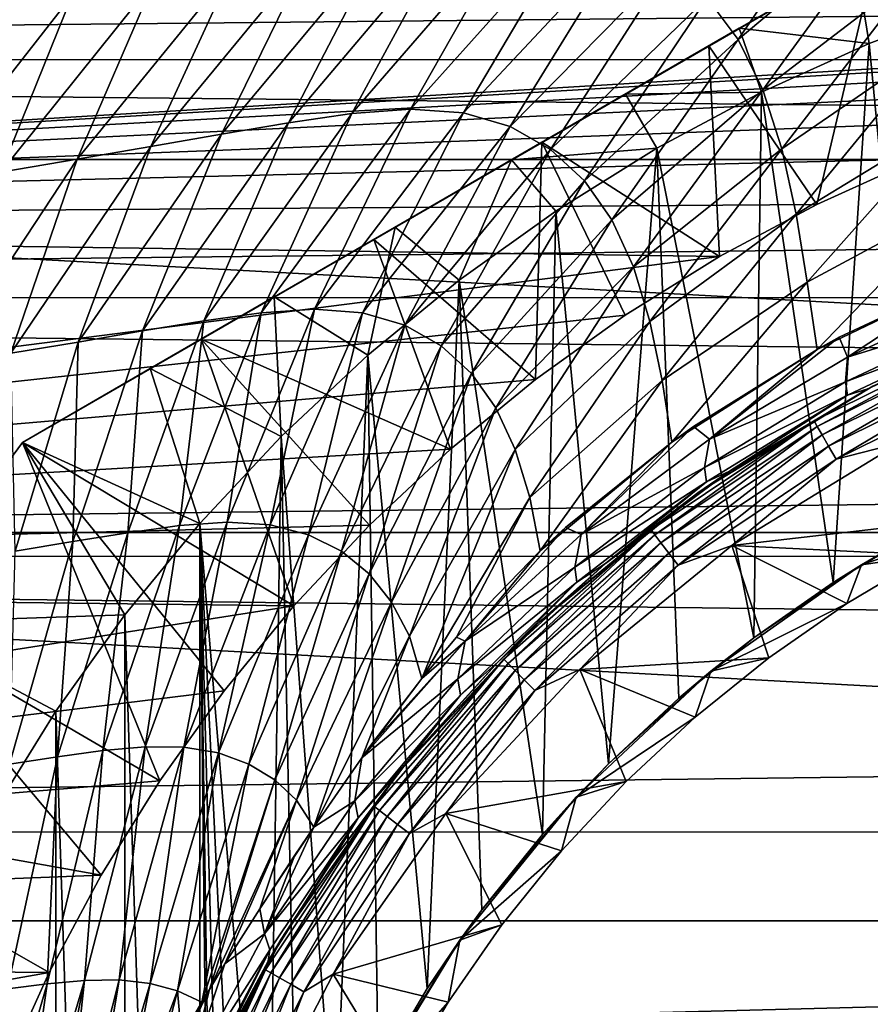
# Model space of a CAD drawing. Header units: metres. Extents: x -139 to 105, y -30 to 40.
# Tile 29 of 153: x -87.34 to -80.54, y 5.71 to 13.58. Entities that reach past the tile are written whole.
import ezdxf

# ---------------------------------------------------------------- set-up
doc = ezdxf.new("R2010")
doc.units = ezdxf.units.M
doc.layers.add('solid_150_SW0003', color=7, linetype='CONTINUOUS')

msp = doc.modelspace()

# ---------------------------------------------------------------- linework, layer by layer
at = {"layer": 'solid_150_SW0003'}
for points in [[(-77.678177, 15.774263, 35.637951), (-87.321823, 10.206499, 35.637951), (-86.300545, 10.796134, 36.379147)], [(-77.678177, 15.774263, 26.637949), (-87.321823, 10.206499, 35.637951), (-77.678177, 15.774263, 35.637951)], [(-77.678177, 15.774263, 26.637949), (-87.321823, 10.206499, 26.637949), (-87.321823, 10.206499, 35.637951)], [(-79.107697, 14.948927, 26.042257), (-87.321823, 10.206499, 26.637949), (-77.678177, 15.774263, 26.637949)], [(-77.678177, 15.774263, 35.637951), (-86.300545, 10.796134, 36.379147), (-78.699455, 15.184628, 36.379147)], [(-101.955551, 12.46792, 3.637949), (-100.448036, 15.312876, 3.637949), (-48.044449, 12.46792, 3.637949)], [(-100.448036, 15.312876, 3.637949), (-49.55196, 15.312876, 3.637949), (-48.044449, 12.46792, 3.637949)], [(-78.699455, 15.184628, 36.379147), (-86.300545, 10.796134, 36.379147), (-85.307198, 11.369643, 36.945683)], [(-78.699455, 15.184628, 36.379147), (-85.307198, 11.369643, 36.945683), (-79.692802, 14.611118, 36.945683)], [(-26.666658, 14.153666, 90.193352), (-115.500031, 14.970132, 89.325302), (-115.500031, 13.262374, 91.033043)], [(-85.892303, 11.031836, 26.042257), (-87.321823, 10.206499, 26.637949), (-79.107697, 14.948927, 26.042257)], [(-85.892303, 11.031836, 26.042257), (-79.107697, 14.948927, 26.042257), (-80.487572, 14.152256, 25.652004)], [(-80.594887, 14.891141, 56.361183), (-81.597839, 13.426072, 55.547993), (-81.845123, 13.759542, 56.110352)], [(-80.594887, 14.891141, 56.361183), (-80.344376, 14.477998, 55.725044), (-81.597839, 13.426072, 55.547993)], [(-99.418167, 14.696926, 23.637949), (-100.865837, 11.965358, 23.637949), (-75.880714, 13.470695, 23.637949)], [(-50.56617, 14.670929, 23.637949), (-99.418167, 14.696926, 23.637949), (-75.880714, 13.470695, 23.637949)], [(-79.692802, 14.611118, 36.945683), (-85.307198, 11.369643, 36.945683), (-84.341713, 11.927066, 37.336987)], [(-79.692802, 14.611118, 36.945683), (-84.341713, 11.927066, 37.336987), (-80.658287, 14.053695, 37.33699)], [(-80.344376, 14.477998, 55.725044), (-81.400688, 13.023322, 55.018753), (-81.597839, 13.426072, 55.547993)], [(-80.344376, 14.477998, 55.725044), (-80.148842, 13.98248, 55.138371), (-81.400688, 13.023322, 55.018753)], [(-83.3825, 14.342769, 58.338512), (-84.219025, 12.869495, 57.576065), (-84.68708, 12.834959, 58.014164)], [(-83.892105, 14.297702, 58.82753), (-83.3825, 14.342769, 58.338512), (-84.68708, 12.834959, 58.014164)], [(-83.3825, 14.342769, 58.338512), (-82.918472, 14.322557, 57.812344), (-84.219025, 12.869495, 57.576065)], [(-83.892105, 14.297702, 58.82753), (-84.68708, 12.834959, 58.014164), (-85.192902, 12.761501, 58.411324)], [(-84.440582, 14.214578, 59.272293), (-83.892105, 14.297702, 58.82753), (-85.192902, 12.761501, 58.411324)], [(-82.918472, 14.322557, 57.812344), (-83.795242, 12.839808, 57.103424), (-84.219025, 12.869495, 57.576065)], [(-82.918472, 14.322557, 57.812344), (-82.505981, 14.215534, 57.257156), (-83.795242, 12.839808, 57.103424)], [(-84.440582, 14.214578, 59.272293), (-85.192902, 12.761501, 58.411324), (-85.730545, 12.67036, 58.762989)], [(-85.022087, 14.114126, 59.66869), (-84.440582, 14.214578, 59.272293), (-85.730545, 12.67036, 58.762989)], [(-82.505981, 14.215534, 57.257156), (-83.420853, 12.730174, 56.604404), (-83.795242, 12.839808, 57.103424)], [(-82.505981, 14.215534, 57.257156), (-82.147629, 14.024692, 56.685318), (-83.420853, 12.730174, 56.604404)], [(-26.666658, 13.272115, 91.024406), (-26.666658, 14.153666, 90.193352), (-115.500031, 13.262374, 91.033043)], [(-85.022087, 14.114126, 59.66869), (-85.730545, 12.67036, 58.762989), (-86.295761, 12.570614, 59.070053)], [(-85.632446, 14.005015, 60.018204), (-85.022087, 14.114126, 59.66869), (-86.295761, 12.570614, 59.070053)], [(-85.892303, 11.031836, 26.042257), (-80.487572, 14.152256, 25.652004), (-84.512428, 11.828506, 25.652004)], [(-84.512428, 11.828506, 25.652004), (-80.487572, 14.152256, 25.652004), (-81.832756, 13.375615, 25.461535)], [(-80.970055, 12.108175, 23.637949), (-81.832756, 13.375615, 25.461535), (-80.487572, 14.152256, 25.652004)], [(-80.168266, 12.471044, 23.637949), (-80.970055, 12.108175, 23.637949), (-80.487572, 14.152256, 25.652004)], [(-80.658287, 14.053695, 37.33699), (-84.341713, 11.927066, 37.336987), (-83.409958, 12.465017, 37.566216)], [(-82.147629, 14.024692, 56.685318), (-83.097862, 12.546327, 56.09111), (-83.420853, 12.730174, 56.604404)], [(-80.658287, 14.053695, 37.33699), (-83.409958, 12.465017, 37.566216), (-81.590042, 13.515744, 37.566216)], [(-82.147629, 14.024692, 56.685318), (-81.845123, 13.759542, 56.110352), (-83.097862, 12.546327, 56.09111)], [(-80.658287, 14.053695, 37.33699), (-81.590042, 13.515744, 37.566216), (-80.551094, 13.394825, 38.637951)], [(-80.658287, 14.053695, 37.33699), (-80.551094, 13.394825, 38.637951), (-79.660065, 13.729868, 38.637951)], [(-85.632446, 14.005015, 60.018204), (-86.295761, 12.570614, 59.070053), (-86.88459, 12.468928, 59.334396)], [(-86.267677, 13.894214, 60.32291), (-85.632446, 14.005015, 60.018204), (-86.88459, 12.468928, 59.334396)], [(-80.148842, 13.98248, 55.138371), (-81.249527, 12.551979, 54.542706), (-81.400688, 13.023322, 55.018753)], [(-80.148842, 13.98248, 55.138371), (-80.002083, 13.40855, 54.618881), (-81.249527, 12.551979, 54.542706)], [(-86.267677, 13.894214, 60.32291), (-86.88459, 12.468928, 59.334396), (-87.493782, 12.365127, 59.557919)], [(-86.92466, 13.780252, 60.584591), (-86.267677, 13.894214, 60.32291), (-87.493782, 12.365127, 59.557919)], [(-86.92466, 13.780252, 60.584591), (-87.493782, 12.365127, 59.557919), (-88.120926, 12.250167, 59.742531)], [(-87.60112, 13.65345, 60.804741), (-86.92466, 13.780252, 60.584591), (-88.120926, 12.250167, 59.742531)], [(-81.845123, 13.759542, 56.110352), (-82.827728, 12.296699, 55.576344), (-83.097862, 12.546327, 56.09111)], [(-81.845123, 13.759542, 56.110352), (-81.597839, 13.426072, 55.547993), (-82.827728, 12.296699, 55.576344)], [(-79.660065, 13.729868, 38.637951), (-80.551094, 13.394825, 38.637951), (-80.174637, 9.479552, 38.637951)], [(-100.865837, 11.965358, 23.637949), (-76.763031, 13.383622, 23.637949), (-75.880714, 13.470695, 23.637949)], [(-81.590042, 13.515744, 37.566216), (-83.409958, 12.465017, 37.566216), (-82.5, 12.990381, 37.637951)], [(-81.590042, 13.515744, 37.566216), (-82.5, 12.990381, 37.637951), (-81.412277, 13.005077, 38.637951)], [(-81.590042, 13.515744, 37.566216), (-81.412277, 13.005077, 38.637951), (-80.551094, 13.394825, 38.637951)], [(-100.865837, 11.965358, 23.637949), (-77.635735, 13.240045, 23.637949), (-76.763031, 13.383622, 23.637949)], [(-81.597839, 13.426072, 55.547993), (-82.608543, 11.984664, 55.07642), (-82.827728, 12.296699, 55.576344)], [(-81.597839, 13.426072, 55.547993), (-81.400688, 13.023322, 55.018753), (-82.608543, 11.984664, 55.07642)], [(-80.551094, 13.394825, 38.637951), (-81.412277, 13.005077, 38.637951), (-80.837166, 9.085791, 38.637951)], [(-80.002083, 13.40855, 54.618881), (-81.135681, 12.028913, 54.110325), (-81.249527, 12.551979, 54.542706)], [(-80.002083, 13.40855, 54.618881), (-79.891121, 12.787125, 54.137325), (-81.135681, 12.028913, 54.110325)], [(-80.551094, 13.394825, 38.637951), (-80.837166, 9.085791, 38.637951), (-80.174637, 9.479552, 38.637951)], [(-84.512428, 11.828506, 25.652004), (-81.832756, 13.375615, 25.461535), (-83.167244, 12.605147, 25.461535)], [(-81.748047, 11.691742, 23.637949), (-83.167244, 12.605147, 25.461535), (-81.832756, 13.375615, 25.461535)], [(-80.970055, 12.108175, 23.637949), (-81.748047, 11.691742, 23.637949), (-81.832756, 13.375615, 25.461535)], [(-26.666658, 12.341616, 91.800758), (-26.666658, 13.272115, 91.024406), (-115.500031, 13.262374, 91.033043)], [(-26.666658, 12.341616, 91.800758), (-115.500031, 13.262374, 91.033043), (-115.500031, 11.361222, 92.522484)], [(-100.865837, 11.965358, 23.637949), (-78.491714, 13.040371, 23.637949), (-77.635735, 13.240045, 23.637949)], [(-100.865837, 11.965358, 23.637949), (-79.338676, 12.782981, 23.637949), (-78.491714, 13.040371, 23.637949)], [(-82.5, 12.990381, 37.637951), (-83.409958, 12.465017, 37.566216), (-82.247902, 12.557797, 38.637951)], [(-81.400688, 13.023322, 55.018753), (-82.43576, 11.609265, 54.611401), (-82.608543, 11.984664, 55.07642)], [(-82.5, 12.990381, 37.637951), (-82.247902, 12.557797, 38.637951), (-81.412277, 13.005077, 38.637951)], [(-81.400688, 13.023322, 55.018753), (-81.249527, 12.551979, 54.542706), (-82.43576, 11.609265, 54.611401)], [(-81.412277, 13.005077, 38.637951), (-82.247902, 12.557797, 38.637951), (-81.473244, 8.644197, 38.637951)], [(-81.412277, 13.005077, 38.637951), (-81.473244, 8.644197, 38.637951), (-80.837166, 9.085791, 38.637951)], [(-84.68708, 12.834959, 58.014164), (-85.411362, 11.242492, 57.342014), (-85.871696, 11.177862, 57.685371)], [(-85.192902, 12.761501, 58.411324), (-84.68708, 12.834959, 58.014164), (-85.871696, 11.177862, 57.685371)], [(-84.219025, 12.869495, 57.576065), (-84.986313, 11.271131, 56.961151), (-85.411362, 11.242492, 57.342014)], [(-84.68708, 12.834959, 58.014164), (-84.219025, 12.869495, 57.576065), (-85.411362, 11.242492, 57.342014)], [(-84.219025, 12.869495, 57.576065), (-83.795242, 12.839808, 57.103424), (-84.986313, 11.271131, 56.961151)], [(-83.795242, 12.839808, 57.103424), (-84.6026, 11.241455, 56.548203), (-84.986313, 11.271131, 56.961151)], [(-83.795242, 12.839808, 57.103424), (-83.420853, 12.730174, 56.604404), (-84.6026, 11.241455, 56.548203)], [(-100.865837, 11.965358, 23.637949), (-80.168266, 12.471044, 23.637949), (-79.338676, 12.782981, 23.637949)], [(-85.192902, 12.761501, 58.411324), (-85.871696, 11.177862, 57.685371), (-86.361641, 11.096912, 57.987053)], [(-85.730545, 12.67036, 58.762989), (-85.192902, 12.761501, 58.411324), (-86.361641, 11.096912, 57.987053)], [(-79.891121, 12.787125, 54.137325), (-81.046112, 11.486534, 53.686138), (-81.135681, 12.028913, 54.110325)], [(-79.891121, 12.787125, 54.137325), (-79.800293, 12.155886, 53.656357), (-81.046112, 11.486534, 53.686138)], [(-83.420853, 12.730174, 56.604404), (-84.264565, 11.141955, 56.110744), (-84.6026, 11.241455, 56.548203)], [(-83.420853, 12.730174, 56.604404), (-83.097862, 12.546327, 56.09111), (-84.264565, 11.141955, 56.110744)], [(-85.730545, 12.67036, 58.762989), (-86.361641, 11.096912, 57.987053), (-86.877022, 11.008343, 58.24752)], [(-86.295761, 12.570614, 59.070053), (-85.730545, 12.67036, 58.762989), (-86.877022, 11.008343, 58.24752)], [(-83.219521, 10.709226, 23.637949), (-84.512428, 11.828506, 25.652004), (-83.167244, 12.605147, 25.461535)], [(-82.501053, 11.223425, 23.637949), (-83.219521, 10.709226, 23.637949), (-83.167244, 12.605147, 25.461535)], [(-81.748047, 11.691742, 23.637949), (-82.501053, 11.223425, 23.637949), (-83.167244, 12.605147, 25.461535)], [(-86.295761, 12.570614, 59.070053), (-86.877022, 11.008343, 58.24752), (-87.414024, 10.918084, 58.468391)], [(-86.88459, 12.468928, 59.334396), (-86.295761, 12.570614, 59.070053), (-87.414024, 10.918084, 58.468391)], [(-83.097862, 12.546327, 56.09111), (-83.973793, 10.978425, 55.659836), (-84.264565, 11.141955, 56.110744)], [(-83.097862, 12.546327, 56.09111), (-82.827728, 12.296699, 55.576344), (-83.973793, 10.978425, 55.659836)], [(-83.409958, 12.465017, 37.566216), (-83.056686, 12.05479, 38.637951), (-82.247902, 12.557797, 38.637951)], [(-82.247902, 12.557797, 38.637951), (-83.056686, 12.05479, 38.637951), (-82.63472, 7.638102, 38.637951)], [(-82.247902, 12.557797, 38.637951), (-82.63472, 7.638102, 38.637951), (-82.073235, 8.161421, 38.637951)], [(-81.249527, 12.551979, 54.542706), (-82.304749, 11.173191, 54.19622), (-82.43576, 11.609265, 54.611401)], [(-81.249527, 12.551979, 54.542706), (-81.135681, 12.028913, 54.110325), (-82.304749, 11.173191, 54.19622)], [(-82.247902, 12.557797, 38.637951), (-82.073235, 8.161421, 38.637951), (-81.473244, 8.644197, 38.637951)], [(-103.144096, 9.485468, 3.637949), (-101.955551, 12.46792, 3.637949), (-46.855904, 9.485468, 3.637949)], [(-101.955551, 12.46792, 3.637949), (-48.044449, 12.46792, 3.637949), (-46.855904, 9.485468, 3.637949)], [(-100.865837, 11.965358, 23.637949), (-80.970055, 12.108175, 23.637949), (-80.168266, 12.471044, 23.637949)], [(-86.88459, 12.468928, 59.334396), (-87.414024, 10.918084, 58.468391), (-87.969391, 10.826461, 58.651501)], [(-87.493782, 12.365127, 59.557919), (-86.88459, 12.468928, 59.334396), (-87.969391, 10.826461, 58.651501)], [(-83.409958, 12.465017, 37.566216), (-84.341713, 11.927066, 37.336987), (-83.828369, 11.502501, 38.637951)], [(-83.409958, 12.465017, 37.566216), (-83.828369, 11.502501, 38.637951), (-83.056686, 12.05479, 38.637951)], [(-26.666658, 11.36612, 92.519104), (-26.666658, 12.341616, 91.800758), (-115.500031, 11.361222, 92.522484)], [(-82.827728, 12.296699, 55.576344), (-83.731392, 10.757801, 55.207176), (-83.973793, 10.978425, 55.659836)], [(-82.827728, 12.296699, 55.576344), (-82.608543, 11.984664, 55.07642), (-83.731392, 10.757801, 55.207176)], [(-79.800293, 12.155886, 53.656357), (-80.966881, 10.949451, 53.245029), (-81.046112, 11.486534, 53.686138)], [(-79.800293, 12.155886, 53.656357), (-79.71595, 11.547463, 53.147976), (-80.966881, 10.949451, 53.245029)], [(-100.865837, 11.965358, 23.637949), (-81.748047, 11.691742, 23.637949), (-80.970055, 12.108175, 23.637949)], [(-83.056686, 12.05479, 38.637951), (-83.828369, 11.502501, 38.637951), (-83.161835, 7.071507, 38.637951)], [(-83.056686, 12.05479, 38.637951), (-83.161835, 7.071507, 38.637951), (-82.63472, 7.638102, 38.637951)], [(-100.865837, 11.965358, 23.637949), (-102.007019, 9.102047, 23.637949), (-81.748047, 11.691742, 23.637949)], [(-82.608543, 11.984664, 55.07642), (-83.53511, 10.482038, 54.768421), (-83.731392, 10.757801, 55.207176)], [(-82.608543, 11.984664, 55.07642), (-82.43576, 11.609265, 54.611401), (-83.53511, 10.482038, 54.768421)], [(-81.135681, 12.028913, 54.110325), (-82.205513, 10.699471, 53.809738), (-82.304749, 11.173191, 54.19622)], [(-81.135681, 12.028913, 54.110325), (-81.046112, 11.486534, 53.686138), (-82.205513, 10.699471, 53.809738)], [(-84.341713, 11.927066, 37.336987), (-85.307198, 11.369643, 36.945683), (-84.558289, 10.903132, 38.637951)], [(-84.341713, 11.927066, 37.336987), (-84.558289, 10.903132, 38.637951), (-83.828369, 11.502501, 38.637951)], [(-83.899094, 10.151193, 23.637949), (-85.892303, 11.031836, 26.042257), (-84.512428, 11.828506, 25.652004)], [(-83.219521, 10.709226, 23.637949), (-83.899094, 10.151193, 23.637949), (-84.512428, 11.828506, 25.652004)], [(-102.007019, 9.102047, 23.637949), (-82.501053, 11.223425, 23.637949), (-81.748047, 11.691742, 23.637949)], [(-82.43576, 11.609265, 54.611401), (-83.381096, 10.150328, 54.362015), (-83.53511, 10.482038, 54.768421)], [(-82.43576, 11.609265, 54.611401), (-82.304749, 11.173191, 54.19622), (-83.381096, 10.150328, 54.362015)], [(-83.828369, 11.502501, 38.637951), (-84.558289, 10.903132, 38.637951), (-84.084198, 5.840651, 38.637951)], [(-83.828369, 11.502501, 38.637951), (-84.084198, 5.840651, 38.637951), (-83.647041, 6.470193, 38.637951)], [(-83.828369, 11.502501, 38.637951), (-83.647041, 6.470193, 38.637951), (-83.161835, 7.071507, 38.637951)], [(-80.966881, 10.949451, 53.245029), (-79.71595, 11.547463, 53.147976), (-80.78923, 11.046049, 53.225296)], [(-80.78923, 11.046049, 53.225296), (-79.71595, 11.547463, 53.147976), (-80.724358, 10.888222, 53.036205)], [(-79.71595, 11.547463, 53.147976), (-79.560181, 11.424536, 52.952869), (-80.724358, 10.888222, 53.036205)], [(-81.046112, 11.486534, 53.686138), (-82.128349, 10.208501, 53.418594), (-82.205513, 10.699471, 53.809738)], [(-81.046112, 11.486534, 53.686138), (-80.966881, 10.949451, 53.245029), (-82.128349, 10.208501, 53.418594)], [(-80.724358, 10.888222, 53.036205), (-79.560181, 11.424536, 52.952869), (-79.544724, 11.251648, 52.674294)], [(-26.666658, 10.349718, 93.176598), (-26.666658, 11.36612, 92.519104), (-115.500031, 11.361222, 92.522484)], [(-26.666658, 10.349718, 93.176598), (-115.500031, 11.361222, 92.522484), (-115.500031, 9.294401, 93.771912)], [(-85.307198, 11.369643, 36.945683), (-86.300545, 10.796134, 36.379147), (-85.252441, 10.252441, 38.637951)], [(-85.307198, 11.369643, 36.945683), (-85.252441, 10.252441, 38.637951), (-84.558289, 10.903132, 38.637951)], [(-84.986313, 11.271131, 56.961151), (-85.339165, 9.547084, 56.141548), (-85.684761, 9.567992, 56.489967)], [(-85.411362, 11.242492, 57.342014), (-84.986313, 11.271131, 56.961151), (-85.684761, 9.567992, 56.489967)], [(-84.986313, 11.271131, 56.961151), (-84.6026, 11.241455, 56.548203), (-85.339165, 9.547084, 56.141548)], [(-102.007019, 9.102047, 23.637949), (-83.219521, 10.709226, 23.637949), (-82.501053, 11.223425, 23.637949)], [(-85.871696, 11.177862, 57.685371), (-86.066772, 9.540663, 56.808849), (-86.479782, 9.483696, 57.094006)], [(-86.361641, 11.096912, 57.987053), (-85.871696, 11.177862, 57.685371), (-86.479782, 9.483696, 57.094006)], [(-85.411362, 11.242492, 57.342014), (-85.684761, 9.567992, 56.489967), (-86.066772, 9.540663, 56.808849)], [(-85.871696, 11.177862, 57.685371), (-85.411362, 11.242492, 57.342014), (-86.066772, 9.540663, 56.808849)], [(-84.6026, 11.241455, 56.548203), (-85.033867, 9.4682, 55.769768), (-85.339165, 9.547084, 56.141548)], [(-84.6026, 11.241455, 56.548203), (-84.264565, 11.141955, 56.110744), (-85.033867, 9.4682, 55.769768)], [(-80.724358, 10.888222, 53.036205), (-79.544724, 11.251648, 52.674294), (-80.740936, 10.69107, 52.766117)], [(-79.522102, 11.150851, 52.365612), (-80.740936, 10.69107, 52.766117), (-79.544724, 11.251648, 52.674294)], [(-86.361641, 11.096912, 57.987053), (-86.479782, 9.483696, 57.094006), (-86.918709, 9.413452, 57.342216)], [(-86.877022, 11.008343, 58.24752), (-86.361641, 11.096912, 57.987053), (-86.918709, 9.413452, 57.342216)], [(-84.264565, 11.141955, 56.110744), (-84.770302, 9.33595, 55.38398), (-85.033867, 9.4682, 55.769768)], [(-84.264565, 11.141955, 56.110744), (-83.973793, 10.978425, 55.659836), (-84.770302, 9.33595, 55.38398)], [(-82.304749, 11.173191, 54.19622), (-83.264488, 9.766812, 53.99818), (-83.381096, 10.150328, 54.362015)], [(-82.304749, 11.173191, 54.19622), (-82.205513, 10.699471, 53.809738), (-83.264488, 9.766812, 53.99818)], [(-80.725037, 10.583746, 52.45932), (-80.740936, 10.69107, 52.766117), (-79.522102, 11.150851, 52.365612)], [(-80.725037, 10.583746, 52.45932), (-79.522102, 11.150851, 52.365612), (-80.561157, 10.633604, 52.125813)], [(-80.520782, 10.654623, 46.837948), (-80.561157, 10.633604, 52.125813), (-79.419266, 11.156617, 52.057098)], [(-79.522102, 11.150851, 52.365612), (-79.419266, 11.156617, 52.057098), (-80.561157, 10.633604, 52.125813)], [(-85.151192, 8.899096, 23.637949), (-87.321823, 10.206499, 26.637949), (-85.892303, 11.031836, 26.042257)], [(-84.54538, 9.545377, 23.637949), (-85.151192, 8.899096, 23.637949), (-85.892303, 11.031836, 26.042257)], [(-83.899094, 10.151193, 23.637949), (-84.54538, 9.545377, 23.637949), (-85.892303, 11.031836, 26.042257)], [(-80.78923, 11.046049, 53.225296), (-80.724358, 10.888222, 53.036205), (-81.828598, 10.23238, 53.20433)], [(-80.966881, 10.949451, 53.245029), (-80.78923, 11.046049, 53.225296), (-81.828598, 10.23238, 53.20433)], [(-79.585678, 11.070814, 46.708538), (-80.991478, 10.37755, 46.708538), (-80.520782, 10.654623, 46.837948)], [(-80.966476, 10.334235, 46.587837), (-80.991478, 10.37755, 46.708538), (-79.585678, 11.070814, 46.708538)], [(-79.566544, 11.024606, 46.587837), (-80.966476, 10.334235, 46.587837), (-79.585678, 11.070814, 46.708538)], [(-80.926682, 10.265318, 46.484211), (-80.966476, 10.334235, 46.587837), (-79.566544, 11.024606, 46.587837)], [(-79.536087, 10.951084, 46.484211), (-80.926682, 10.265318, 46.484211), (-79.566544, 11.024606, 46.587837)], [(-87.414024, 10.918084, 58.468391), (-86.877022, 11.008343, 58.24752), (-87.379814, 9.337136, 57.553932)], [(-86.877022, 11.008343, 58.24752), (-86.918709, 9.413452, 57.342216), (-87.379814, 9.337136, 57.553932)], [(-83.973793, 10.978425, 55.659836), (-84.549446, 9.155938, 54.994118), (-84.770302, 9.33595, 55.38398)], [(-83.973793, 10.978425, 55.659836), (-83.731392, 10.757801, 55.207176), (-84.549446, 9.155938, 54.994118)], [(-82.128349, 10.208501, 53.418594), (-80.966881, 10.949451, 53.245029), (-81.954659, 10.331967, 53.387436)], [(-81.954659, 10.331967, 53.387436), (-80.966881, 10.949451, 53.245029), (-81.828598, 10.23238, 53.20433)], [(-80.874832, 10.175504, 46.404739), (-80.926682, 10.265318, 46.484211), (-79.536087, 10.951084, 46.484211)], [(-79.496399, 10.85527, 46.404739), (-80.874832, 10.175504, 46.404739), (-79.536087, 10.951084, 46.484211)], [(-84.558289, 10.903132, 38.637951), (-85.252441, 10.252441, 38.637951), (-84.824486, 4.484166, 38.637951)], [(-84.558289, 10.903132, 38.637951), (-84.824486, 4.484166, 38.637951), (-84.477798, 5.176243, 38.637951)], [(-84.558289, 10.903132, 38.637951), (-84.477798, 5.176243, 38.637951), (-84.084198, 5.840651, 38.637951)], [(-81.828598, 10.23238, 53.20433), (-80.724358, 10.888222, 53.036205), (-80.740936, 10.69107, 52.766117)], [(-86.300545, 10.796134, 36.379147), (-87.321823, 10.206499, 35.637951), (-85.90313, 9.558289, 38.637951)], [(-86.300545, 10.796134, 36.379147), (-85.90313, 9.558289, 38.637951), (-85.252441, 10.252441, 38.637951)], [(-79.496399, 10.85527, 46.404739), (-80.814453, 10.070926, 46.354851), (-80.874832, 10.175504, 46.404739)], [(-79.496399, 10.85527, 46.404739), (-79.450188, 10.743706, 46.354851), (-80.814453, 10.070926, 46.354851)], [(-102.007019, 9.102047, 23.637949), (-83.899094, 10.151193, 23.637949), (-83.219521, 10.709226, 23.637949)], [(-83.731392, 10.757801, 55.207176), (-84.369591, 8.929822, 54.613571), (-84.549446, 9.155938, 54.994118)], [(-83.731392, 10.757801, 55.207176), (-83.53511, 10.482038, 54.768421), (-84.369591, 8.929822, 54.613571)], [(-80.814453, 10.070926, 46.354851), (-79.450188, 10.743706, 46.354851), (-80.30484, 10.203198, 46.337948)], [(-82.205513, 10.699471, 53.809738), (-83.182549, 9.340095, 53.651463), (-83.264488, 9.766812, 53.99818)], [(-82.205513, 10.699471, 53.809738), (-82.128349, 10.208501, 53.418594), (-83.182549, 9.340095, 53.651463)], [(-80.520782, 10.654623, 46.837948), (-81.920166, 9.803638, 46.837948), (-80.561157, 10.633604, 52.125813)], [(-80.991478, 10.37755, 46.708538), (-81.920166, 9.803638, 46.837948), (-80.520782, 10.654623, 46.837948)], [(-81.920166, 9.803638, 46.837948), (-81.667915, 9.976917, 52.29195), (-80.561157, 10.633604, 52.125813)], [(-81.828598, 10.23238, 53.20433), (-80.740936, 10.69107, 52.766117), (-81.86692, 10.005375, 52.946846)], [(-80.725037, 10.583746, 52.45932), (-81.86692, 10.005375, 52.946846), (-80.740936, 10.69107, 52.766117)], [(-80.725037, 10.583746, 52.45932), (-80.561157, 10.633604, 52.125813), (-81.667915, 9.976917, 52.29195)], [(-81.851295, 9.892054, 52.642254), (-81.86692, 10.005375, 52.946846), (-80.725037, 10.583746, 52.45932)], [(-81.851295, 9.892054, 52.642254), (-80.725037, 10.583746, 52.45932), (-81.667915, 9.976917, 52.29195)], [(-83.53511, 10.482038, 54.768421), (-84.227524, 8.656872, 54.258167), (-84.369591, 8.929822, 54.613571)], [(-83.53511, 10.482038, 54.768421), (-83.381096, 10.150328, 54.362015), (-84.227524, 8.656872, 54.258167)], [(-26.666658, 9.295987, 93.77108), (-26.666658, 10.349718, 93.176598), (-115.500031, 9.294401, 93.771912)], [(-81.954659, 10.331967, 53.387436), (-81.828598, 10.23238, 53.20433), (-82.852776, 9.469837, 53.44017)], [(-82.128349, 10.208501, 53.418594), (-81.954659, 10.331967, 53.387436), (-82.852776, 9.469837, 53.44017)], [(-80.991478, 10.37755, 46.708538), (-82.294769, 9.506723, 46.708538), (-81.920166, 9.803638, 46.837948)], [(-82.26432, 9.467044, 46.587837), (-82.294769, 9.506723, 46.708538), (-80.991478, 10.37755, 46.708538)], [(-80.966476, 10.334235, 46.587837), (-82.26432, 9.467044, 46.587837), (-80.991478, 10.37755, 46.708538)], [(-82.215874, 9.40391, 46.484211), (-82.26432, 9.467044, 46.587837), (-80.966476, 10.334235, 46.587837)], [(-80.926682, 10.265318, 46.484211), (-82.215874, 9.40391, 46.484211), (-80.966476, 10.334235, 46.587837)], [(-85.252441, 10.252441, 38.637951), (-85.90313, 9.558289, 38.637951), (-85.361336, 3.044461, 38.637951)], [(-85.252441, 10.252441, 38.637951), (-85.361336, 3.044461, 38.637951), (-85.118866, 3.774714, 38.637951)], [(-85.252441, 10.252441, 38.637951), (-85.118866, 3.774714, 38.637951), (-84.824486, 4.484166, 38.637951)], [(-82.852776, 9.469837, 53.44017), (-81.828598, 10.23238, 53.20433), (-81.86692, 10.005375, 52.946846)], [(-82.15274, 9.321631, 46.404739), (-82.215874, 9.40391, 46.484211), (-80.926682, 10.265318, 46.484211)], [(-80.874832, 10.175504, 46.404739), (-82.15274, 9.321631, 46.404739), (-80.926682, 10.265318, 46.484211)], [(-87.321823, 10.206499, 35.637951), (-88.386398, 8.763804, 35.637951), (-86.502502, 8.828372, 38.637951)], [(-88.386398, 8.763804, 26.637949), (-88.386398, 8.763804, 35.637951), (-87.321823, 10.206499, 35.637951)], [(-87.321823, 10.206499, 26.637949), (-88.386398, 8.763804, 26.637949), (-87.321823, 10.206499, 35.637951)], [(-86.223427, 7.501052, 23.637949), (-88.386398, 8.763804, 26.637949), (-87.321823, 10.206499, 26.637949)], [(-87.321823, 10.206499, 35.637951), (-86.502502, 8.828372, 38.637951), (-85.90313, 9.558289, 38.637951)], [(-85.709229, 8.219518, 23.637949), (-86.223427, 7.501052, 23.637949), (-87.321823, 10.206499, 26.637949)], [(-85.151192, 8.899096, 23.637949), (-85.709229, 8.219518, 23.637949), (-87.321823, 10.206499, 26.637949)], [(-83.182549, 9.340095, 53.651463), (-82.128349, 10.208501, 53.418594), (-82.978897, 9.526834, 53.600727)], [(-82.978897, 9.526834, 53.600727), (-82.128349, 10.208501, 53.418594), (-82.852776, 9.469837, 53.44017)], [(-80.874832, 10.175504, 46.404739), (-82.079231, 9.225829, 46.354851), (-82.15274, 9.321631, 46.404739)], [(-80.874832, 10.175504, 46.404739), (-80.814453, 10.070926, 46.354851), (-82.079231, 9.225829, 46.354851)], [(-80.814453, 10.070926, 46.354851), (-80.30484, 10.203198, 46.337948), (-81.648964, 9.382521, 46.337948)], [(-79.405403, 9.640725, 46.337948), (-81.648964, 9.382521, 46.337948), (-80.30484, 10.203198, 46.337948)], [(-102.007019, 9.102047, 23.637949), (-84.54538, 9.545377, 23.637949), (-83.899094, 10.151193, 23.637949)], [(-83.381096, 10.150328, 54.362015), (-84.128166, 8.318811, 53.93401), (-84.227524, 8.656872, 54.258167)], [(-83.381096, 10.150328, 54.362015), (-83.264488, 9.766812, 53.99818), (-84.128166, 8.318811, 53.93401)], [(-82.852776, 9.469837, 53.44017), (-81.86692, 10.005375, 52.946846), (-82.904556, 9.207964, 53.199562)], [(-81.851295, 9.892054, 52.642254), (-82.904556, 9.207964, 53.199562), (-81.86692, 10.005375, 52.946846)], [(-82.079231, 9.225829, 46.354851), (-80.814453, 10.070926, 46.354851), (-81.648964, 9.382521, 46.337948)], [(-81.920166, 9.803638, 46.837948), (-82.659607, 9.237447, 52.519001), (-81.667915, 9.976917, 52.29195)], [(-81.851295, 9.892054, 52.642254), (-81.667915, 9.976917, 52.29195), (-82.659607, 9.237447, 52.519001)], [(-82.886963, 9.087923, 52.897697), (-82.904556, 9.207964, 53.199562), (-81.851295, 9.892054, 52.642254)], [(-82.886963, 9.087923, 52.897697), (-81.851295, 9.892054, 52.642254), (-82.659607, 9.237447, 52.519001)], [(-80.611427, 9.227777, 46.137951), (-79.405403, 9.640725, 46.337948), (-79.302711, 9.90589, 46.137951)], [(-80.611427, 9.227777, 46.137951), (-79.302711, 9.90589, 46.137951), (-80.174637, 9.479552, 38.637951)], [(-83.264488, 9.766812, 53.99818), (-83.849297, 8.649709, 53.841553), (-84.128166, 8.318811, 53.93401)], [(-83.264488, 9.766812, 53.99818), (-83.182549, 9.340095, 53.651463), (-83.849297, 8.649709, 53.841553)], [(-81.920166, 9.803638, 46.837948), (-83.190636, 8.770032, 46.837948), (-82.659607, 9.237447, 52.519001)], [(-82.294769, 9.506723, 46.708538), (-83.190636, 8.770032, 46.837948), (-81.920166, 9.803638, 46.837948)], [(-79.405403, 9.640725, 46.337948), (-80.078812, 9.304005, 46.337948), (-81.648964, 9.382521, 46.337948)], [(-80.611427, 9.227777, 46.137951), (-80.078812, 9.304005, 46.337948), (-79.405403, 9.640725, 46.337948)], [(-102.007019, 9.102047, 23.637949), (-85.151192, 8.899096, 23.637949), (-84.54538, 9.545377, 23.637949)], [(-86.066772, 9.540663, 56.808849), (-86.340004, 7.7731, 56.168293), (-86.678787, 7.742592, 56.418926)], [(-86.479782, 9.483696, 57.094006), (-86.066772, 9.540663, 56.808849), (-86.678787, 7.742592, 56.418926)], [(-85.90313, 9.558289, 38.637951), (-86.502502, 8.828372, 38.637951), (-85.90313, -9.558289, 38.637951)], [(-85.684761, 9.567992, 56.489967), (-86.030144, 7.770166, 55.891308), (-86.340004, 7.7731, 56.168293)], [(-86.066772, 9.540663, 56.808849), (-85.684761, 9.567992, 56.489967), (-86.340004, 7.7731, 56.168293)], [(-85.684761, 9.567992, 56.489967), (-85.339165, 9.547084, 56.141548), (-86.030144, 7.770166, 55.891308)], [(-85.339165, 9.547084, 56.141548), (-85.753036, 7.723446, 55.591648), (-86.030144, 7.770166, 55.891308)], [(-85.90313, 9.558289, 38.637951), (-85.799141, 0, 38.637951), (-85.771942, 0.77288, 38.637951)], [(-85.90313, 9.558289, 38.637951), (-85.90313, -9.558289, 38.637951), (-85.799141, 0, 38.637951)], [(-85.90313, 9.558289, 38.637951), (-85.771942, 0.77288, 38.637951), (-85.690224, 1.535287, 38.637951)], [(-85.90313, 9.558289, 38.637951), (-85.690224, 1.535287, 38.637951), (-85.552727, 2.294196, 38.637951)], [(-85.90313, 9.558289, 38.637951), (-85.552727, 2.294196, 38.637951), (-85.361336, 3.044461, 38.637951)], [(-85.339165, 9.547084, 56.141548), (-85.033867, 9.4682, 55.769768), (-85.753036, 7.723446, 55.591648)], [(-82.978897, 9.526834, 53.600727), (-82.852776, 9.469837, 53.44017), (-83.78157, 8.616583, 53.744705)], [(-83.182549, 9.340095, 53.651463), (-82.978897, 9.526834, 53.600727), (-83.78157, 8.616583, 53.744705)], [(-104.006081, 6.381353, 3.637949), (-103.144096, 9.485468, 3.637949), (-45.993919, 6.381353, 3.637949)], [(-103.144096, 9.485468, 3.637949), (-46.855904, 9.485468, 3.637949), (-45.993919, 6.381353, 3.637949)], [(-86.479782, 9.483696, 57.094006), (-86.678787, 7.742592, 56.418926), (-87.041977, 7.692607, 56.640472)], [(-86.918709, 9.413452, 57.342216), (-86.479782, 9.483696, 57.094006), (-87.041977, 7.692607, 56.640472)], [(-85.033867, 9.4682, 55.769768), (-85.510201, 7.63473, 55.276081), (-85.753036, 7.723446, 55.591648)], [(-85.033867, 9.4682, 55.769768), (-84.770302, 9.33595, 55.38398), (-85.510201, 7.63473, 55.276081)], [(-83.78157, 8.616583, 53.744705), (-82.852776, 9.469837, 53.44017), (-82.904556, 9.207964, 53.199562)], [(-82.294769, 9.506723, 46.708538), (-83.473236, 8.473234, 46.708538), (-83.190636, 8.770032, 46.837948)], [(-83.437866, 8.437868, 46.587837), (-83.473236, 8.473234, 46.708538), (-82.294769, 9.506723, 46.708538)], [(-82.26432, 9.467044, 46.587837), (-83.437866, 8.437868, 46.587837), (-82.294769, 9.506723, 46.708538)], [(-83.381599, 8.381598, 46.484211), (-83.437866, 8.437868, 46.587837), (-82.26432, 9.467044, 46.587837)], [(-82.215874, 9.40391, 46.484211), (-83.381599, 8.381598, 46.484211), (-82.26432, 9.467044, 46.587837)], [(-80.611427, 9.227777, 46.137951), (-80.174637, 9.479552, 38.637951), (-80.837166, 9.085791, 38.637951)], [(-86.918709, 9.413452, 57.342216), (-87.041977, 7.692607, 56.640472), (-87.42556, 7.634181, 56.831261)], [(-87.379814, 9.337136, 57.553932), (-86.918709, 9.413452, 57.342216), (-87.42556, 7.634181, 56.831261)], [(-83.308266, 8.308264, 46.404739), (-83.381599, 8.381598, 46.484211), (-82.215874, 9.40391, 46.484211)], [(-82.15274, 9.321631, 46.404739), (-83.308266, 8.308264, 46.404739), (-82.215874, 9.40391, 46.484211)], [(-82.079231, 9.225829, 46.354851), (-81.648964, 9.382521, 46.337948), (-82.862938, 8.391136, 46.337948)], [(-81.353371, 8.484118, 46.337948), (-82.862938, 8.391136, 46.337948), (-81.648964, 9.382521, 46.337948)], [(-80.729073, 8.917535, 46.337948), (-81.353371, 8.484118, 46.337948), (-81.648964, 9.382521, 46.337948)], [(-80.078812, 9.304005, 46.337948), (-80.729073, 8.917535, 46.337948), (-81.648964, 9.382521, 46.337948)], [(-26.666658, 8.208401, 94.30069), (-26.666658, 9.295987, 93.77108), (-115.500031, 9.294401, 93.771912)], [(-26.666658, 8.208401, 94.30069), (-115.500031, 9.294401, 93.771912), (-115.500031, 7.092049, 94.763107)], [(-84.770302, 9.33595, 55.38398), (-85.302643, 7.508301, 54.952042), (-85.510201, 7.63473, 55.276081)], [(-84.770302, 9.33595, 55.38398), (-84.549446, 9.155938, 54.994118), (-85.302643, 7.508301, 54.952042)], [(-83.849297, 8.649709, 53.841553), (-83.182549, 9.340095, 53.651463), (-83.78157, 8.616583, 53.744705)], [(-82.15274, 9.321631, 46.404739), (-83.222878, 8.222877, 46.354851), (-83.308266, 8.308264, 46.404739)], [(-82.15274, 9.321631, 46.404739), (-82.079231, 9.225829, 46.354851), (-83.222878, 8.222877, 46.354851)], [(-80.611427, 9.227777, 46.137951), (-80.729073, 8.917535, 46.337948), (-80.078812, 9.304005, 46.337948)], [(-83.78157, 8.616583, 53.744705), (-82.904556, 9.207964, 53.199562), (-83.839432, 8.315166, 53.526623)], [(-82.886963, 9.087923, 52.897697), (-83.839432, 8.315166, 53.526623), (-82.904556, 9.207964, 53.199562)], [(-83.190636, 8.770032, 46.837948), (-83.520111, 8.450311, 52.79908), (-82.659607, 9.237447, 52.519001)], [(-82.886963, 9.087923, 52.897697), (-82.659607, 9.237447, 52.519001), (-83.520111, 8.450311, 52.79908)], [(-83.222878, 8.222877, 46.354851), (-82.079231, 9.225829, 46.354851), (-82.862938, 8.391136, 46.337948)], [(-81.815681, 8.37774, 46.137951), (-80.729073, 8.917535, 46.337948), (-80.611427, 9.227777, 46.137951)], [(-81.815681, 8.37774, 46.137951), (-80.611427, 9.227777, 46.137951), (-81.473244, 8.644197, 38.637951)], [(-80.611427, 9.227777, 46.137951), (-80.837166, 9.085791, 38.637951), (-81.473244, 8.644197, 38.637951)], [(-84.549446, 9.155938, 54.994118), (-85.130066, 7.346591, 54.628719), (-85.302643, 7.508301, 54.952042)], [(-84.549446, 9.155938, 54.994118), (-84.369591, 8.929822, 54.613571), (-85.130066, 7.346591, 54.628719)], [(-102.007019, 9.102047, 23.637949), (-102.834328, 6.122422, 23.637949), (-85.151192, 8.899096, 23.637949)], [(-83.818924, 8.18678, 53.22842), (-83.839432, 8.315166, 53.526623), (-82.886963, 9.087923, 52.897697)], [(-83.818924, 8.18678, 53.22842), (-82.886963, 9.087923, 52.897697), (-83.520111, 8.450311, 52.79908)], [(-102.834328, 6.122422, 23.637949), (-85.709229, 8.219518, 23.637949), (-85.151192, 8.899096, 23.637949)], [(-84.369591, 8.929822, 54.613571), (-84.992027, 7.130271, 54.309788), (-85.130066, 7.346591, 54.628719)], [(-84.369591, 8.929822, 54.613571), (-84.227524, 8.656872, 54.258167), (-84.992027, 7.130271, 54.309788)], [(-81.815681, 8.37774, 46.137951), (-81.353371, 8.484118, 46.337948), (-80.729073, 8.917535, 46.337948)], [(-88.386398, 8.763804, 35.637951), (-87.054787, 8.056686, 38.637951), (-86.502502, 8.828372, 38.637951)], [(-86.502502, 8.828372, 38.637951), (-87.054787, 8.056686, 38.637951), (-86.502502, -8.828372, 38.637951)], [(-86.502502, 8.828372, 38.637951), (-86.502502, -8.828372, 38.637951), (-85.90313, -9.558289, 38.637951)], [(-86.691742, 6.748047, 23.637949), (-89.282875, 7.211061, 26.637949), (-88.386398, 8.763804, 26.637949)], [(-88.386398, 8.763804, 35.637951), (-87.5578, 7.247901, 38.637951), (-87.054787, 8.056686, 38.637951)], [(-86.223427, 7.501052, 23.637949), (-86.691742, 6.748047, 23.637949), (-88.386398, 8.763804, 26.637949)], [(-83.190636, 8.770032, 46.837948), (-84.308533, 7.573055, 46.837948), (-83.520111, 8.450311, 52.79908)], [(-83.473236, 8.473234, 46.708538), (-84.308533, 7.573055, 46.837948), (-83.190636, 8.770032, 46.837948)], [(-84.227524, 8.656872, 54.258167), (-84.607613, 7.685341, 54.119762), (-84.992027, 7.130271, 54.309788)], [(-84.227524, 8.656872, 54.258167), (-84.128166, 8.318811, 53.93401), (-84.607613, 7.685341, 54.119762)], [(-84.607613, 7.685341, 54.119762), (-83.78157, 8.616583, 53.744705), (-83.839432, 8.315166, 53.526623)], [(-84.542725, 7.775373, 54.091839), (-83.78157, 8.616583, 53.744705), (-84.607613, 7.685341, 54.119762)], [(-84.128166, 8.318811, 53.93401), (-83.78157, 8.616583, 53.744705), (-84.542725, 7.775373, 54.091839)], [(-84.128166, 8.318811, 53.93401), (-83.849297, 8.649709, 53.841553), (-83.78157, 8.616583, 53.744705)], [(-81.815681, 8.37774, 46.137951), (-81.473244, 8.644197, 38.637951), (-82.073235, 8.161421, 38.637951)], [(-83.473236, 8.473234, 46.708538), (-84.506721, 7.294765, 46.708538), (-84.308533, 7.573055, 46.837948)], [(-84.467041, 7.264318, 46.587837), (-84.506721, 7.294765, 46.708538), (-83.473236, 8.473234, 46.708538)], [(-83.437866, 8.437868, 46.587837), (-84.467041, 7.264318, 46.587837), (-83.473236, 8.473234, 46.708538)], [(-84.403908, 7.215873, 46.484211), (-84.467041, 7.264318, 46.587837), (-83.437866, 8.437868, 46.587837)], [(-83.381599, 8.381598, 46.484211), (-84.403908, 7.215873, 46.484211), (-83.437866, 8.437868, 46.587837)], [(-84.308533, 7.573055, 46.837948), (-84.247795, 7.647113, 53.113361), (-83.520111, 8.450311, 52.79908)], [(-83.818924, 8.18678, 53.22842), (-83.520111, 8.450311, 52.79908), (-84.247795, 7.647113, 53.113361)], [(-81.353371, 8.484118, 46.337948), (-81.942253, 8.010283, 46.337948), (-82.862938, 8.391136, 46.337948)], [(-81.815681, 8.37774, 46.137951), (-81.942253, 8.010283, 46.337948), (-81.353371, 8.484118, 46.337948)], [(-84.321632, 7.15274, 46.404739), (-84.403908, 7.215873, 46.484211), (-83.381599, 8.381598, 46.484211)], [(-83.308266, 8.308264, 46.404739), (-84.321632, 7.15274, 46.404739), (-83.381599, 8.381598, 46.484211)], [(-83.222878, 8.222877, 46.354851), (-82.862938, 8.391136, 46.337948), (-83.934906, 7.239954, 46.337948)], [(-82.49334, 7.496655, 46.337948), (-83.934906, 7.239954, 46.337948), (-82.862938, 8.391136, 46.337948)], [(-82.893028, 7.371572, 46.137951), (-81.942253, 8.010283, 46.337948), (-81.815681, 8.37774, 46.137951)], [(-82.893028, 7.371572, 46.137951), (-81.815681, 8.37774, 46.137951), (-82.63472, 7.638102, 38.637951)], [(-81.942253, 8.010283, 46.337948), (-82.49334, 7.496655, 46.337948), (-82.862938, 8.391136, 46.337948)], [(-81.815681, 8.37774, 46.137951), (-82.073235, 8.161421, 38.637951), (-82.63472, 7.638102, 38.637951)], [(-84.607613, 7.685341, 54.119762), (-83.839432, 8.315166, 53.526623), (-84.663376, 7.342114, 53.929024)], [(-83.818924, 8.18678, 53.22842), (-84.663376, 7.342114, 53.929024), (-83.839432, 8.315166, 53.526623)], [(-84.128166, 8.318811, 53.93401), (-84.542725, 7.775373, 54.091839), (-84.607613, 7.685341, 54.119762)], [(-83.308266, 8.308264, 46.404739), (-84.22583, 7.079228, 46.354851), (-84.321632, 7.15274, 46.404739)], [(-83.308266, 8.308264, 46.404739), (-83.222878, 8.222877, 46.354851), (-84.22583, 7.079228, 46.354851)], [(-26.666658, 7.090448, 94.76371), (-26.666658, 8.208401, 94.30069), (-115.500031, 7.092049, 94.763107)], [(-102.834328, 6.122422, 23.637949), (-86.223427, 7.501052, 23.637949), (-85.709229, 8.219518, 23.637949)], [(-84.63723, 7.205772, 53.634815), (-84.663376, 7.342114, 53.929024), (-83.818924, 8.18678, 53.22842)], [(-84.63723, 7.205772, 53.634815), (-83.818924, 8.18678, 53.22842), (-84.247795, 7.647113, 53.113361)], [(-84.22583, 7.079228, 46.354851), (-83.222878, 8.222877, 46.354851), (-83.934906, 7.239954, 46.337948)], [(-87.054787, 8.056686, 38.637951), (-87.5578, 7.247901, 38.637951), (-87.054787, -8.056686, 38.637951)], [(-87.054787, 8.056686, 38.637951), (-87.054787, -8.056686, 38.637951), (-86.502502, -8.828372, 38.637951)], [(-82.893028, 7.371572, 46.137951), (-82.49334, 7.496655, 46.337948), (-81.942253, 8.010283, 46.337948)], [(-86.678787, 7.742592, 56.418926), (-86.824043, 5.906227, 55.877739), (-87.122612, 5.879575, 56.076851)], [(-87.041977, 7.692607, 56.640472), (-86.678787, 7.742592, 56.418926), (-87.122612, 5.879575, 56.076851)], [(-86.340004, 7.7731, 56.168293), (-86.548813, 5.909459, 55.655449), (-86.824043, 5.906227, 55.877739)], [(-86.678787, 7.742592, 56.418926), (-86.340004, 7.7731, 56.168293), (-86.824043, 5.906227, 55.877739)], [(-86.340004, 7.7731, 56.168293), (-86.030144, 7.770166, 55.891308), (-86.548813, 5.909459, 55.655449)], [(-86.030144, 7.770166, 55.891308), (-86.300392, 5.880942, 55.412075), (-86.548813, 5.909459, 55.655449)], [(-86.030144, 7.770166, 55.891308), (-85.753036, 7.723446, 55.591648), (-86.300392, 5.880942, 55.412075)], [(-85.753036, 7.723446, 55.591648), (-86.080307, 5.821154, 55.152462), (-86.300392, 5.880942, 55.412075)], [(-85.753036, 7.723446, 55.591648), (-85.510201, 7.63473, 55.276081), (-86.080307, 5.821154, 55.152462)], [(-87.041977, 7.692607, 56.640472), (-87.122612, 5.879575, 56.076851), (-87.440628, 5.839657, 56.251278)], [(-87.42556, 7.634181, 56.831261), (-87.041977, 7.692607, 56.640472), (-87.440628, 5.839657, 56.251278)], [(-85.510201, 7.63473, 55.276081), (-85.887184, 5.731827, 54.878658), (-86.080307, 5.821154, 55.152462)], [(-85.510201, 7.63473, 55.276081), (-85.302643, 7.508301, 54.952042), (-85.887184, 5.731827, 54.878658)], [(-84.992027, 7.130271, 54.309788), (-84.607613, 7.685341, 54.119762), (-84.663376, 7.342114, 53.929024)], [(-84.308533, 7.573055, 46.837948), (-84.853142, 6.849494, 53.456093), (-84.247795, 7.647113, 53.113361)], [(-84.63723, 7.205772, 53.634815), (-84.247795, 7.647113, 53.113361), (-84.853142, 6.849494, 53.456093)], [(-82.893028, 7.371572, 46.137951), (-82.63472, 7.638102, 38.637951), (-83.161835, 7.071507, 38.637951)], [(-84.308533, 7.573055, 46.837948), (-85.253036, 6.235007, 46.837948), (-84.853142, 6.849494, 53.456093)], [(-84.506721, 7.294765, 46.708538), (-85.253036, 6.235007, 46.837948), (-84.308533, 7.573055, 46.837948)], [(-102.834328, 6.122422, 23.637949), (-86.691742, 6.748047, 23.637949), (-86.223427, 7.501052, 23.637949)], [(-85.302643, 7.508301, 54.952042), (-85.826767, 5.833313, 54.840073), (-85.887184, 5.731827, 54.878658)], [(-85.302643, 7.508301, 54.952042), (-85.130066, 7.346591, 54.628719), (-85.826767, 5.833313, 54.840073)], [(-82.49334, 7.496655, 46.337948), (-83.010689, 6.940554, 46.337948), (-83.934906, 7.239954, 46.337948)], [(-82.893028, 7.371572, 46.137951), (-83.010689, 6.940554, 46.337948), (-82.49334, 7.496655, 46.337948)], [(-85.130066, 7.346591, 54.628719), (-85.702393, 6.037736, 54.759071), (-85.826767, 5.833313, 54.840073)], [(-85.130066, 7.346591, 54.628719), (-85.423767, 6.478234, 54.57489), (-85.702393, 6.037736, 54.759071)], [(-85.130066, 7.346591, 54.628719), (-84.992027, 7.130271, 54.309788), (-85.423767, 6.478234, 54.57489)], [(-84.992027, 7.130271, 54.309788), (-84.663376, 7.342114, 53.929024), (-85.38578, 6.278561, 54.375015)], [(-84.63723, 7.205772, 53.634815), (-85.38578, 6.278561, 54.375015), (-84.663376, 7.342114, 53.929024)], [(-83.823349, 6.228047, 46.137951), (-83.010689, 6.940554, 46.337948), (-82.893028, 7.371572, 46.137951)], [(-83.823349, 6.228047, 46.137951), (-82.893028, 7.371572, 46.137951), (-83.647041, 6.470193, 38.637951)], [(-82.893028, 7.371572, 46.137951), (-83.161835, 7.071507, 38.637951), (-83.647041, 6.470193, 38.637951)], [(-87.5578, 7.247901, 38.637951), (-87.5578, -7.247901, 38.637951), (-87.054787, -8.056686, 38.637951)], [(-84.506721, 7.294765, 46.708538), (-85.377548, 5.991481, 46.708538), (-85.253036, 6.235007, 46.837948)], [(-85.334236, 5.966474, 46.587837), (-85.377548, 5.991481, 46.708538), (-84.506721, 7.294765, 46.708538)], [(-84.467041, 7.264318, 46.587837), (-85.334236, 5.966474, 46.587837), (-84.506721, 7.294765, 46.708538)], [(-85.26532, 5.926684, 46.484211), (-85.334236, 5.966474, 46.587837), (-84.467041, 7.264318, 46.587837)], [(-84.403908, 7.215873, 46.484211), (-85.26532, 5.926684, 46.484211), (-84.467041, 7.264318, 46.587837)], [(-87.108177, 5.970055, 23.637949), (-87.471046, 5.168263, 23.637949), (-89.282875, 7.211061, 26.637949)], [(-86.691742, 6.748047, 23.637949), (-87.108177, 5.970055, 23.637949), (-89.282875, 7.211061, 26.637949)], [(-85.343018, 6.149845, 54.079285), (-85.38578, 6.278561, 54.375015), (-84.63723, 7.205772, 53.634815)], [(-84.63723, 7.205772, 53.634815), (-84.853142, 6.849494, 53.456093), (-85.357002, 6.060729, 53.767498)], [(-85.343018, 6.149845, 54.079285), (-84.63723, 7.205772, 53.634815), (-85.357002, 6.060729, 53.767498)], [(-85.175507, 5.87483, 46.404739), (-85.26532, 5.926684, 46.484211), (-84.403908, 7.215873, 46.484211)], [(-84.321632, 7.15274, 46.404739), (-85.175507, 5.87483, 46.404739), (-84.403908, 7.215873, 46.484211)], [(-84.22583, 7.079228, 46.354851), (-83.934906, 7.239954, 46.337948), (-84.837242, 5.955284, 46.337948)], [(-83.486908, 6.350375, 46.337948), (-84.837242, 5.955284, 46.337948), (-83.934906, 7.239954, 46.337948)], [(-83.010689, 6.940554, 46.337948), (-83.486908, 6.350375, 46.337948), (-83.934906, 7.239954, 46.337948)], [(-26.666658, 7.090448, 94.76371), (-115.500031, 7.092049, 94.763107), (-115.500031, 4.786279, 95.481606)], [(-26.666658, 5.945997, 95.158447), (-26.666658, 7.090448, 94.76371), (-115.500031, 4.786279, 95.481606)], [(-85.423767, 6.478234, 54.57489), (-84.992027, 7.130271, 54.309788), (-85.142822, 6.905557, 54.397114)], [(-85.142822, 6.905557, 54.397114), (-84.992027, 7.130271, 54.309788), (-85.38578, 6.278561, 54.375015)], [(-84.321632, 7.15274, 46.404739), (-85.070923, 5.814452, 46.354851), (-85.175507, 5.87483, 46.404739)], [(-84.321632, 7.15274, 46.404739), (-84.22583, 7.079228, 46.354851), (-85.070923, 5.814452, 46.354851)], [(-85.070923, 5.814452, 46.354851), (-84.22583, 7.079228, 46.354851), (-84.837242, 5.955284, 46.337948)], [(-83.823349, 6.228047, 46.137951), (-83.486908, 6.350375, 46.337948), (-83.010689, 6.940554, 46.337948)], [(-85.423767, 6.478234, 54.57489), (-85.142822, 6.905557, 54.397114), (-85.38578, 6.278561, 54.375015)], [(-85.253036, 6.235007, 46.837948), (-85.357002, 6.060729, 53.767498), (-84.853142, 6.849494, 53.456093)], [(-102.834328, 6.122422, 23.637949), (-87.108177, 5.970055, 23.637949), (-86.691742, 6.748047, 23.637949)], [(-85.423767, 6.478234, 54.57489), (-85.38578, 6.278561, 54.375015), (-85.702393, 6.037736, 54.759071)], [(-83.823349, 6.228047, 46.137951), (-83.647041, 6.470193, 38.637951), (-84.084198, 5.840651, 38.637951)], [(-104.524162, 3.221479, 3.637949), (-104.006081, 6.381353, 3.637949), (-45.475842, 3.221479, 3.637949)], [(-104.006081, 6.381353, 3.637949), (-45.993919, 6.381353, 3.637949), (-45.475842, 3.221479, 3.637949)], [(-83.486908, 6.350375, 46.337948), (-83.915977, 5.73249, 46.337948), (-84.837242, 5.955284, 46.337948)], [(-83.823349, 6.228047, 46.137951), (-83.915977, 5.73249, 46.337948), (-83.486908, 6.350375, 46.337948)], [(-85.38578, 6.278561, 54.375015), (-86.013145, 5.096738, 54.732803), (-85.702393, 6.037736, 54.759071)], [(-85.343018, 6.149845, 54.079285), (-86.013145, 5.096738, 54.732803), (-85.38578, 6.278561, 54.375015)], [(-85.253036, 6.235007, 46.837948), (-86.006538, 4.780813, 46.837948), (-85.357002, 6.060729, 53.767498)], [(-85.377548, 5.991481, 46.708538), (-86.006538, 4.780813, 46.837948), (-85.253036, 6.235007, 46.837948)], [(-84.589188, 4.968646, 46.137951), (-83.915977, 5.73249, 46.337948), (-83.823349, 6.228047, 46.137951)], [(-84.589188, 4.968646, 46.137951), (-83.823349, 6.228047, 46.137951), (-84.477798, 5.176243, 38.637951)], [(-83.823349, 6.228047, 46.137951), (-84.084198, 5.840651, 38.637951), (-84.477798, 5.176243, 38.637951)], [(-85.943336, 5.003723, 54.428902), (-86.013145, 5.096738, 54.732803), (-85.343018, 6.149845, 54.079285)], [(-85.943336, 5.003723, 54.428902), (-85.343018, 6.149845, 54.079285), (-85.772079, 5.287941, 54.03746)], [(-85.343018, 6.149845, 54.079285), (-85.357002, 6.060729, 53.767498), (-85.772079, 5.287941, 54.03746)], [(-102.834328, 6.122422, 23.637949), (-103.331467, 3.090294, 23.637949), (-87.108177, 5.970055, 23.637949)], [(-86.006538, 4.780813, 46.837948), (-85.772079, 5.287941, 54.03746), (-85.357002, 6.060729, 53.767498)], [(-85.377548, 5.991481, 46.708538), (-86.070816, 4.585681, 46.708538), (-86.006538, 4.780813, 46.837948)], [(-86.024605, 4.566541, 46.587837), (-86.070816, 4.585681, 46.708538), (-85.377548, 5.991481, 46.708538)], [(-85.334236, 5.966474, 46.587837), (-86.024605, 4.566541, 46.587837), (-85.377548, 5.991481, 46.708538)], [(-86.013145, 5.096738, 54.732803), (-85.826767, 5.833313, 54.840073), (-85.702393, 6.037736, 54.759071)], [(-26.666658, 4.780203, 95.483101), (-26.666658, 5.945997, 95.158447), (-115.500031, 4.786279, 95.481606)], [(-103.331467, 3.090294, 23.637949), (-87.471046, 5.168263, 23.637949), (-87.108177, 5.970055, 23.637949)], [(-86.824043, 5.906227, 55.877739), (-87.208321, 3.992141, 55.685074), (-87.391907, 3.986808, 55.798038)], [(-87.122612, 5.879575, 56.076851), (-86.824043, 5.906227, 55.877739), (-87.391907, 3.986808, 55.798038)], [(-86.824043, 5.906227, 55.877739), (-87.032265, 3.994122, 55.561859), (-87.208321, 3.992141, 55.685074)], [(-86.548813, 5.909459, 55.655449), (-86.865875, 3.990484, 55.427135), (-87.032265, 3.994122, 55.561859)], [(-86.824043, 5.906227, 55.877739), (-86.548813, 5.909459, 55.655449), (-87.032265, 3.994122, 55.561859)], [(-86.548813, 5.909459, 55.655449), (-86.300392, 5.880942, 55.412075), (-86.865875, 3.990484, 55.427135)], [(-85.951088, 4.536088, 46.484211), (-86.024605, 4.566541, 46.587837), (-85.334236, 5.966474, 46.587837)], [(-85.26532, 5.926684, 46.484211), (-85.951088, 4.536088, 46.484211), (-85.334236, 5.966474, 46.587837)], [(-85.85527, 4.4964, 46.404739), (-85.951088, 4.536088, 46.484211), (-85.26532, 5.926684, 46.484211)], [(-85.175507, 5.87483, 46.404739), (-85.85527, 4.4964, 46.404739), (-85.26532, 5.926684, 46.484211)], [(-85.070923, 5.814452, 46.354851), (-84.837242, 5.955284, 46.337948), (-85.556145, 4.561589, 46.337948)], [(-84.302284, 5.080386, 46.337948), (-85.556145, 4.561589, 46.337948), (-84.837242, 5.955284, 46.337948)], [(-83.915977, 5.73249, 46.337948), (-84.302284, 5.080386, 46.337948), (-84.837242, 5.955284, 46.337948)], [(-87.122612, 5.879575, 56.076851), (-87.391907, 3.986808, 55.798038), (-87.678856, 3.977705, 55.948616)], [(-87.440628, 5.839657, 56.251278), (-87.122612, 5.879575, 56.076851), (-87.678856, 3.977705, 55.948616)], [(-86.300392, 5.880942, 55.412075), (-86.567856, 4.535122, 55.279263), (-86.865875, 3.990484, 55.427135)], [(-86.300392, 5.880942, 55.412075), (-86.080307, 5.821154, 55.152462), (-86.567856, 4.535122, 55.279263)], [(-85.887184, 5.731827, 54.878658), (-85.826767, 5.833313, 54.840073), (-86.289612, 4.886438, 55.072086)], [(-86.013145, 5.096738, 54.732803), (-86.289612, 4.886438, 55.072086), (-85.826767, 5.833313, 54.840073)], [(-85.175507, 5.87483, 46.404739), (-85.743706, 4.450189, 46.354851), (-85.85527, 4.4964, 46.404739)], [(-85.175507, 5.87483, 46.404739), (-85.070923, 5.814452, 46.354851), (-85.743706, 4.450189, 46.354851)], [(-86.080307, 5.821154, 55.152462), (-86.274879, 5.060244, 55.115467), (-86.567856, 4.535122, 55.279263)], [(-86.080307, 5.821154, 55.152462), (-86.049507, 5.454187, 54.98011), (-86.274879, 5.060244, 55.115467)], [(-86.080307, 5.821154, 55.152462), (-85.887184, 5.731827, 54.878658), (-86.049507, 5.454187, 54.98011)], [(-85.743706, 4.450189, 46.354851), (-85.070923, 5.814452, 46.354851), (-85.556145, 4.561589, 46.337948)], [(-86.049507, 5.454187, 54.98011), (-85.887184, 5.731827, 54.878658), (-86.289612, 4.886438, 55.072086)], [(-84.589188, 4.968646, 46.137951), (-84.302284, 5.080386, 46.337948), (-83.915977, 5.73249, 46.337948)]]:
    msp.add_3dface(points, dxfattribs=at)

doc.saveas('drawing.dxf')
